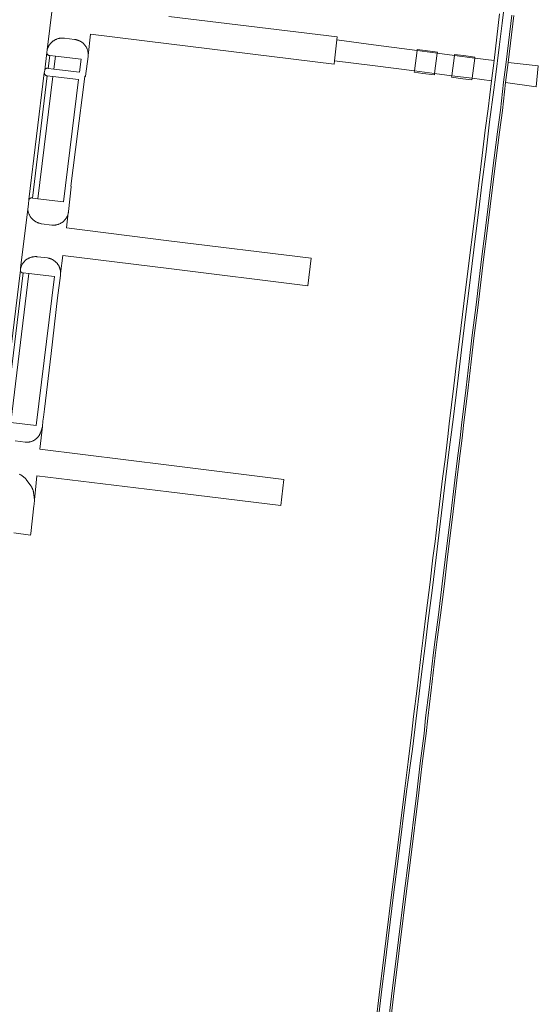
# Model space of a CAD drawing. Header units: metres. Extents: x 151213 to 156373, y 469495 to 475754.
# Tile 210 of 230: x 154971 to 155072, y 473516 to 473709. Entities that reach past the tile are written whole.
import ezdxf

# ---------------------------------------------------------------- set-up
doc = ezdxf.new("R2010")
doc.units = ezdxf.units.M
for name, color, linetype, lineweight in [('B-WE-VH-GESLOTENVERHARDING_BETON-GV', 252, 'Continuous', 18), ('B-WE-VH-HALFVERHARDING_GRASBETONSTEEN-GV', 252, 'Continuous', 18), ('B-WE-VH-OPENVERHARDING_BETONELEMENT-GV', 252, 'Continuous', 18), ('B-WE-VH-OPENVERHARDING_BETONSTRAATSTEEN-GV', 252, 'Continuous', 18)]:
    doc.layers.add(name, color=color, linetype=linetype, lineweight=lineweight)

msp = doc.modelspace()

# ---------------------------------------------------------------- linework, layer by layer
at = {"layer": 'B-WE-VH-GESLOTENVERHARDING_BETON-GV', "flags": 128}
for points in [[(155066.06, 473714.02), (155065.385, 473708.616), (155064.831, 473703.92), (155064.089, 473698.028), (155063.746, 473695.581), (155062.948, 473689.268), (155062.284, 473683.387), (155061.387, 473677.019), (155060.811, 473672.036), (155060.179, 473666.886), (155059.537, 473661.526), (155058.884, 473656.155), (155058.23, 473651.093), (155057.411, 473644.637), (155056.624, 473637.992), (155055.816, 473631.004), (155054.875, 473624.038), (155054.122, 473617.559), (155053.335, 473611.058), (155052.438, 473603.926), (155051.652, 473597.492), (155050.91, 473591.589), (155050.356, 473587.137), (155049.592, 473581.09), (155048.662, 473573.526), (155047.842, 473566.36), (155046.657, 473558.091), (155045.023, 473544.91), (155044.183, 473538.353), (155043.053, 473529.293), (155042.412, 473523.964), (155041.833, 473519.346), (155040.976, 473512.109)], [(155042.961, 473511.859), (155043.819, 473519.104), (155044.397, 473523.72), (155045.038, 473529.05), (155046.168, 473538.102), (155047.008, 473544.66), (155048.643, 473557.85), (155049.329, 473563.613), (155050.088, 473569.476), (155050.395, 473572.502), (155051.082, 473577.986), (155051.895, 473584.806), (155052.265, 473587.896), (155052.907, 473592.72), (155053.666, 473598.808), (155054.198, 473603.56), (155054.641, 473606.758), (155055.264, 473611.907), (155056.114, 473619.107), (155056.583, 473622.865), (155057.143, 473627.355), (155057.396, 473629.839), (155058.327, 473637.256), (155058.923, 473642.342), (155059.474, 473646.976), (155060.296, 473653.426), (155061.362, 473662.36), (155062.094, 473667.97), (155062.672, 473672.731), (155063.512, 473679.678), (155064.47, 473687.338), (155065.048, 473691.566), (155065.689, 473697.068), (155066.186, 473700.997), (155067.288, 473710.167)]]:
    msp.add_lwpolyline(points, dxfattribs=at)
at = {"layer": 'B-WE-VH-HALFVERHARDING_GRASBETONSTEEN-GV', "flags": 128}
for points in [[(155040.976, 473512.109), (155041.833, 473519.346), (155042.412, 473523.964), (155043.053, 473529.293), (155044.183, 473538.353), (155045.023, 473544.91), (155046.657, 473558.091), (155047.842, 473566.36), (155048.662, 473573.526), (155049.592, 473581.09), (155050.356, 473587.137), (155050.91, 473591.589), (155051.652, 473597.492), (155052.438, 473603.926), (155053.335, 473611.058), (155054.122, 473617.559), (155054.875, 473624.038), (155055.816, 473631.004), (155056.624, 473637.992), (155057.411, 473644.637), (155058.23, 473651.093), (155058.884, 473656.155), (155059.537, 473661.526), (155060.179, 473666.886), (155060.811, 473672.036), (155061.387, 473677.019), (155062.284, 473683.387), (155062.948, 473689.268), (155063.746, 473695.581), (155064.089, 473698.028), (155064.831, 473703.92), (155065.385, 473708.616), (155066.06, 473714.02)], [(155064.908, 473710.475), (155063.804, 473701.291), (155063.307, 473697.357), (155062.667, 473691.868), (155062.09, 473687.65), (155061.13, 473679.971), (155060.29, 473673.02), (155059.713, 473668.27), (155058.981, 473662.658), (155057.914, 473653.72), (155057.092, 473647.269), (155056.54, 473642.623), (155055.944, 473637.545), (155055.012, 473630.11), (155054.759, 473627.625), (155054.202, 473623.162), (155053.731, 473619.396), (155052.881, 473612.192), (155052.261, 473607.067), (155051.817, 473603.858), (155051.282, 473599.09), (155050.526, 473593.026), (155049.884, 473588.197), (155049.512, 473585.091), (155048.7, 473578.277), (155048.01, 473572.772), (155047.704, 473569.751), (155046.948, 473563.909), (155046.26, 473558.139), (155044.627, 473544.96), (155043.786, 473538.403), (155042.656, 473529.342), (155042.015, 473524.013), (155041.436, 473519.394), (155040.579, 473512.159)], [(155067.288, 473710.167), (155066.186, 473700.997), (155065.689, 473697.068), (155065.048, 473691.566), (155064.47, 473687.338), (155063.512, 473679.678), (155062.672, 473672.731), (155062.094, 473667.97), (155061.362, 473662.36), (155060.296, 473653.426), (155059.474, 473646.976), (155058.923, 473642.342), (155058.327, 473637.256), (155057.396, 473629.839), (155057.143, 473627.355), (155056.583, 473622.865), (155056.114, 473619.107), (155055.264, 473611.907), (155054.641, 473606.758), (155054.198, 473603.56), (155053.666, 473598.808), (155052.907, 473592.72), (155052.265, 473587.896), (155051.895, 473584.806), (155051.082, 473577.986), (155050.395, 473572.502), (155050.088, 473569.476), (155049.329, 473563.613), (155048.643, 473557.85), (155047.008, 473544.66), (155046.168, 473538.102), (155045.038, 473529.05), (155044.397, 473523.72), (155043.819, 473519.104), (155042.961, 473511.859)], [(155043.357, 473511.809), (155044.216, 473519.056), (155044.794, 473523.672), (155045.435, 473529.001), (155046.564, 473538.052), (155047.405, 473544.61), (155049.04, 473557.801), (155049.726, 473563.564), (155050.486, 473569.43), (155050.793, 473572.457), (155051.479, 473577.937), (155052.292, 473584.759), (155052.662, 473587.845), (155053.303, 473592.668), (155054.063, 473598.761), (155054.595, 473603.51), (155055.038, 473606.706), (155055.662, 473611.86), (155056.511, 473619.059), (155056.98, 473622.815), (155057.541, 473627.31), (155057.794, 473629.794), (155058.724, 473637.207), (155059.32, 473642.295), (155059.871, 473646.927), (155060.693, 473653.377), (155061.759, 473662.311), (155062.491, 473667.92), (155063.069, 473672.683), (155063.909, 473679.629), (155064.866, 473687.287), (155065.445, 473691.516), (155066.086, 473697.019), (155066.583, 473700.948), (155067.685, 473710.115)]]:
    msp.add_lwpolyline(points, dxfattribs=at)
at = {"layer": 'B-WE-VH-OPENVERHARDING_BETONELEMENT-GV', "flags": 128}
for points in [[(155048.72, 473703.268), (155039.219, 473704.513), (155032.981, 473705.331), (155032.523, 473701.24), (155040.483, 473700.236), (155048.197, 473699.263), (155048.162, 473698.996), (155049.841, 473698.777), (155052.121, 473698.479), (155052.158, 473698.763), (155052.679, 473702.749), (155052.704, 473702.937), (155050.309, 473703.25), (155048.744, 473703.455)], [(155059.505, 473697.837), (155060.021, 473701.787), (155056.041, 473702.309), (155052.679, 473702.749), (155048.72, 473703.268), (155048.197, 473699.263), (155052.158, 473698.763), (155055.522, 473698.339)], [(155063.307, 473697.357), (155063.804, 473701.291), (155060.021, 473701.787), (155060.046, 473701.977), (155057.788, 473702.272), (155056.066, 473702.498), (155056.041, 473702.309), (155055.522, 473698.339), (155055.483, 473698.04), (155057.711, 473697.748), (155059.464, 473697.519), (155059.505, 473697.837)], [(155072.491, 473700.24), (155066.583, 473700.948), (155066.086, 473697.019), (155072.093, 473696.157)]]:
    msp.add_lwpolyline(points, close=True, dxfattribs=at)
at = {"layer": 'B-WE-VH-OPENVERHARDING_BETONSTRAATSTEEN-GV', "flags": 128}
for points in [[(154967.252, 473630.19), (154970.916, 473660.219), (154970.962, 473660.593), (154970.964, 473660.609), (154972.38, 473672.21), (154972.498, 473673.181), (154972.603, 473674.048), (154975.615, 473698.876), (154975.696, 473699.388), (154976.12, 473702.856), (154976.194, 473703.425), (154977.825, 473716.705), (154977.839, 473716.821), (154977.859, 473716.984), (154979.797, 473732.769), (154979.856, 473733.214), (154984.813, 473773.36), (154984.911, 473774.267), (154988.085, 473800.046), (154974.893, 473804.386), (154968.72, 473806.403)], [(154977.825, 473716.705), (154976.194, 473703.425), (154976.222, 473703.527), (154976.254, 473703.628), (154976.29, 473703.727), (154976.328, 473703.826), (154976.371, 473703.923), (154976.416, 473704.018), (154976.465, 473704.112), (154976.517, 473704.204), (154976.572, 473704.294), (154976.63, 473704.382), (154976.692, 473704.469), (154976.756, 473704.553), (154976.823, 473704.634), (154976.893, 473704.714), (154976.965, 473704.791), (154977.04, 473704.865), (154977.118, 473704.937), (154977.198, 473705.006), (154977.281, 473705.072), (154977.365, 473705.135), (154977.452, 473705.196), (154977.541, 473705.253), (154977.632, 473705.307), (154977.725, 473705.358), (154977.819, 473705.406), (154977.915, 473705.45), (154978.012, 473705.492), (154978.111, 473705.529), (154978.211, 473705.564), (154978.312, 473705.594), (154978.414, 473705.622), (154978.517, 473705.646), (154978.621, 473705.666), (154978.726, 473705.682), (154978.831, 473705.695), (154978.936, 473705.705), (154979.042, 473705.71), (154979.147, 473705.712), (154979.253, 473705.711), (154979.359, 473705.705), (154979.464, 473705.697), (154979.569, 473705.684), (154981.56, 473705.425), (154981.662, 473705.412), (154981.763, 473705.396), (154981.864, 473705.376), (154981.963, 473705.353), (154982.062, 473705.326), (154982.16, 473705.296), (154982.257, 473705.263), (154982.353, 473705.226), (154982.447, 473705.186), (154982.54, 473705.143), (154982.632, 473705.097), (154982.722, 473705.047), (154982.81, 473704.995), (154982.896, 473704.939), (154982.98, 473704.881), (154983.062, 473704.819), (154983.142, 473704.755), (154983.22, 473704.688), (154983.295, 473704.618), (154983.368, 473704.546), (154983.438, 473704.472), (154983.506, 473704.395), (154983.571, 473704.316), (154983.633, 473704.234), (154983.692, 473704.151), (154983.749, 473704.065), (154983.802, 473703.978), (154983.853, 473703.888), (154983.9, 473703.797), (154983.944, 473703.705), (154983.985, 473703.611), (154984.023, 473703.516), (154984.057, 473703.419), (154984.088, 473703.321), (154984.116, 473703.223), (154984.14, 473703.123), (154984.161, 473703.023), (154984.178, 473702.921), (154984.192, 473702.82), (154984.202, 473702.718), (154984.209, 473702.616), (154984.212, 473702.513), (154984.212, 473702.411), (154984.208, 473702.308), (154984.639, 473706.481), (155000, 473704.579), (155032.447, 473700.562), (155032.523, 473701.24), (155032.981, 473705.331), (155033.048, 473705.929), (155000, 473709.966)], [(154969.866, 473626.794), (154971.837, 473626.539), (154971.937, 473626.529), (154972.037, 473626.523), (154972.137, 473626.52), (154972.238, 473626.521), (154972.338, 473626.525), (154972.438, 473626.532), (154972.538, 473626.543), (154972.637, 473626.558), (154972.736, 473626.576), (154972.834, 473626.597), (154972.931, 473626.622), (154973.028, 473626.65), (154973.123, 473626.682), (154973.217, 473626.717), (154973.31, 473626.755), (154973.401, 473626.796), (154973.491, 473626.84), (154973.58, 473626.888), (154973.667, 473626.939), (154973.751, 473626.992), (154973.834, 473627.049), (154973.915, 473627.108), (154973.994, 473627.17), (154974.071, 473627.235), (154974.145, 473627.302), (154974.217, 473627.372), (154974.287, 473627.445), (154974.354, 473627.519), (154974.418, 473627.596), (154974.48, 473627.676), (154974.538, 473627.757), (154974.594, 473627.84), (154974.647, 473627.926), (154974.697, 473628.013), (154974.744, 473628.101), (154974.788, 473628.192), (154974.829, 473628.284), (154974.866, 473628.377), (154974.9, 473628.471), (154974.931, 473628.567), (154975.229, 473629.612), (154975.343, 473630.625), (154975.459, 473631.451), (154975.673, 473632.973), (154976.941, 473643.899), (154978.208, 473654.826), (154978.774, 473659.198), (154978.789, 473659.3), (154978.8, 473659.402), (154978.807, 473659.505), (154978.811, 473659.608), (154978.811, 473659.711), (154978.808, 473659.814), (154978.802, 473659.917), (154978.791, 473660.02), (154978.777, 473660.122), (154978.76, 473660.223), (154978.739, 473660.324), (154978.715, 473660.424), (154978.687, 473660.524), (154978.656, 473660.622), (154978.622, 473660.719), (154978.584, 473660.815), (154978.543, 473660.909), (154978.498, 473661.002), (154978.451, 473661.094), (154978.4, 473661.184), (154978.346, 473661.272), (154978.29, 473661.358), (154978.23, 473661.442), (154978.168, 473661.524), (154978.102, 473661.603), (154978.034, 473661.681), (154977.964, 473661.756), (154977.89, 473661.828), (154977.815, 473661.898), (154977.737, 473661.965), (154977.656, 473662.03), (154977.574, 473662.092), (154977.489, 473662.151), (154977.403, 473662.207), (154977.314, 473662.26), (154977.224, 473662.309), (154977.132, 473662.356), (154977.039, 473662.4), (154976.944, 473662.44), (154976.848, 473662.477), (154976.75, 473662.51), (154976.652, 473662.541), (154976.552, 473662.567), (154976.452, 473662.591), (154976.351, 473662.611), (154976.249, 473662.627), (154974.257, 473662.861), (154974.154, 473662.872), (154974.05, 473662.88), (154973.946, 473662.884), (154973.842, 473662.885), (154973.739, 473662.882), (154973.635, 473662.876), (154973.531, 473662.865), (154973.428, 473662.852), (154973.326, 473662.835), (154973.224, 473662.814), (154973.123, 473662.789), (154973.023, 473662.762), (154972.924, 473662.73), (154972.826, 473662.696), (154972.729, 473662.658), (154972.634, 473662.616), (154972.54, 473662.572), (154972.448, 473662.524), (154972.358, 473662.473), (154972.269, 473662.419), (154972.182, 473662.362), (154972.097, 473662.301), (154972.015, 473662.238), (154971.934, 473662.173), (154971.856, 473662.104), (154971.781, 473662.033), (154971.708, 473661.959), (154971.637, 473661.883), (154971.569, 473661.804), (154971.504, 473661.723), (154971.442, 473661.64), (154971.383, 473661.554), (154971.326, 473661.467), (154971.273, 473661.378), (154971.223, 473661.287), (154971.176, 473661.194), (154971.132, 473661.1), (154971.092, 473661.004), (154971.055, 473660.907), (154971.021, 473660.809), (154970.991, 473660.709), (154970.964, 473660.609), (154970.962, 473660.593), (154970.916, 473660.219), (154970.917, 473660.2), (154970.918, 473660.182), (154970.92, 473660.163), (154970.922, 473660.145), (154970.925, 473660.127), (154970.929, 473660.109), (154970.933, 473660.091), (154970.938, 473660.073), (154970.944, 473660.055), (154970.95, 473660.038), (154970.957, 473660.02), (154970.964, 473660.003), (154970.972, 473659.987), (154970.981, 473659.97), (154970.99, 473659.954), (154971, 473659.938), (154971.01, 473659.923), (154971.021, 473659.908), (154971.032, 473659.893), (154971.044, 473659.879), (154971.056, 473659.865), (154971.069, 473659.851), (154971.082, 473659.838), (154971.095, 473659.826), (154971.11, 473659.814), (154971.124, 473659.802), (154971.139, 473659.791), (154971.154, 473659.78), (154971.17, 473659.77), (154971.186, 473659.761), (154971.202, 473659.752), (154971.218, 473659.744), (154971.235, 473659.736), (154971.252, 473659.729), (154971.27, 473659.722), (154971.287, 473659.716), (154971.305, 473659.711), (154971.323, 473659.706), (154971.341, 473659.702), (154971.477, 473659.686), (154972.566, 473659.56), (154977.594, 473658.976), (154974.018, 473629.785), (154969.02, 473630.394)], [(154967.925, 473630.53), (154971.477, 473659.686), (154971.341, 473659.702), (154971.323, 473659.706), (154971.305, 473659.711), (154971.287, 473659.716), (154971.27, 473659.722), (154971.252, 473659.729), (154971.235, 473659.736), (154971.218, 473659.744), (154971.202, 473659.752), (154971.186, 473659.761), (154971.17, 473659.77), (154971.154, 473659.78), (154971.139, 473659.791), (154971.124, 473659.802), (154971.11, 473659.814), (154971.095, 473659.826), (154971.082, 473659.838), (154971.069, 473659.851), (154971.056, 473659.865), (154971.044, 473659.879), (154971.032, 473659.893), (154971.021, 473659.908), (154971.01, 473659.923), (154971, 473659.938), (154970.99, 473659.954), (154970.981, 473659.97), (154970.972, 473659.987), (154970.964, 473660.003), (154970.957, 473660.02), (154970.95, 473660.038), (154970.944, 473660.055), (154970.938, 473660.073), (154970.933, 473660.091), (154970.929, 473660.109), (154970.925, 473660.127), (154970.922, 473660.145), (154970.92, 473660.163), (154970.918, 473660.182), (154970.917, 473660.2), (154970.916, 473660.219), (154967.252, 473630.19)], [(154970.701, 473620.252), (154970.8, 473620.213), (154970.898, 473620.17), (154970.994, 473620.123), (154971.088, 473620.073), (154971.181, 473620.02), (154971.271, 473619.964), (154971.36, 473619.904), (154971.447, 473619.841), (154971.531, 473619.776), (154971.613, 473619.707), (154971.692, 473619.636), (154971.769, 473619.562), (154971.843, 473619.485), (154971.915, 473619.406), (154971.983, 473619.324), (154972.049, 473619.24), (154972.978, 473617.967), (154973.037, 473617.883), (154973.093, 473617.797), (154973.146, 473617.709), (154973.195, 473617.62), (154973.242, 473617.528), (154973.286, 473617.436), (154973.327, 473617.341), (154973.364, 473617.246), (154973.398, 473617.149), (154973.429, 473617.051), (154973.457, 473616.953), (154973.481, 473616.853), (154973.501, 473616.753), (154973.519, 473616.651), (154973.71, 473615.262), (154973.915, 473617.212), (154974.168, 473619.959), (155000, 473616.805), (155021.978, 473614.122), (155022.606, 473619.234), (155000, 473622.04), (154974.731, 473625.182), (154975.229, 473629.612), (154974.931, 473628.567), (154974.9, 473628.471), (154974.866, 473628.377), (154974.829, 473628.284), (154974.788, 473628.192), (154974.744, 473628.101), (154974.697, 473628.013), (154974.647, 473627.926), (154974.594, 473627.84), (154974.538, 473627.757), (154974.48, 473627.676), (154974.418, 473627.596), (154974.354, 473627.519), (154974.287, 473627.445), (154974.217, 473627.372), (154974.145, 473627.302), (154974.071, 473627.235), (154973.994, 473627.17), (154973.915, 473627.108), (154973.834, 473627.049), (154973.751, 473626.992), (154973.667, 473626.939), (154973.58, 473626.888), (154973.491, 473626.84), (154973.401, 473626.796), (154973.31, 473626.755), (154973.217, 473626.717), (154973.123, 473626.682), (154973.028, 473626.65), (154972.931, 473626.622), (154972.834, 473626.597), (154972.736, 473626.576), (154972.637, 473626.558), (154972.538, 473626.543), (154972.438, 473626.532), (154972.338, 473626.525), (154972.238, 473626.521), (154972.137, 473626.52), (154972.037, 473626.523), (154971.937, 473626.529), (154971.837, 473626.539), (154969.866, 473626.794)], [(154969.612, 473608.764), (154972.902, 473608.331), (154972.942, 473608.664), (154973.58, 473614.03), (154973.612, 473614.333), (154973.71, 473615.262), (154973.519, 473616.651), (154973.501, 473616.753), (154973.481, 473616.853), (154973.457, 473616.953), (154973.429, 473617.051), (154973.398, 473617.149), (154973.364, 473617.246), (154973.327, 473617.341), (154973.286, 473617.436), (154973.242, 473617.528), (154973.195, 473617.62), (154973.146, 473617.709), (154973.093, 473617.797), (154973.037, 473617.883), (154972.978, 473617.967), (154972.049, 473619.24), (154971.983, 473619.324), (154971.915, 473619.406), (154971.843, 473619.485), (154971.769, 473619.562), (154971.692, 473619.636), (154971.613, 473619.707), (154971.531, 473619.776), (154971.447, 473619.841), (154971.36, 473619.904), (154971.271, 473619.964), (154971.181, 473620.02), (154971.088, 473620.073), (154970.994, 473620.123), (154970.898, 473620.17), (154970.8, 473620.213), (154970.701, 473620.252)]]:
    msp.add_lwpolyline(points, dxfattribs=at)
for points in [[(154982.183, 473687.444), (154983.305, 473696.097), (154983.58, 473698.214), (154983.702, 473698.199), (154983.706, 473698.228), (154984.19, 473702.104), (154984.201, 473702.206), (154984.208, 473702.308), (154984.212, 473702.411), (154984.212, 473702.513), (154984.209, 473702.616), (154984.202, 473702.718), (154984.192, 473702.82), (154984.178, 473702.921), (154984.161, 473703.023), (154984.14, 473703.123), (154984.116, 473703.223), (154984.088, 473703.321), (154984.057, 473703.419), (154984.023, 473703.516), (154983.985, 473703.611), (154983.944, 473703.705), (154983.9, 473703.797), (154983.853, 473703.888), (154983.802, 473703.978), (154983.749, 473704.065), (154983.692, 473704.151), (154983.633, 473704.234), (154983.571, 473704.316), (154983.506, 473704.395), (154983.438, 473704.472), (154983.368, 473704.546), (154983.295, 473704.618), (154983.22, 473704.688), (154983.142, 473704.755), (154983.062, 473704.819), (154982.98, 473704.881), (154982.896, 473704.939), (154982.81, 473704.995), (154982.722, 473705.047), (154982.632, 473705.097), (154982.54, 473705.143), (154982.447, 473705.186), (154982.353, 473705.226), (154982.257, 473705.263), (154982.16, 473705.296), (154982.062, 473705.326), (154981.963, 473705.353), (154981.864, 473705.376), (154981.763, 473705.396), (154981.662, 473705.412), (154981.56, 473705.425), (154979.569, 473705.684), (154979.464, 473705.697), (154979.359, 473705.705), (154979.253, 473705.711), (154979.147, 473705.712), (154979.042, 473705.71), (154978.936, 473705.705), (154978.831, 473705.695), (154978.726, 473705.682), (154978.621, 473705.666), (154978.517, 473705.646), (154978.414, 473705.622), (154978.312, 473705.594), (154978.211, 473705.564), (154978.111, 473705.529), (154978.012, 473705.492), (154977.915, 473705.45), (154977.819, 473705.406), (154977.725, 473705.358), (154977.632, 473705.307), (154977.541, 473705.253), (154977.452, 473705.196), (154977.365, 473705.135), (154977.281, 473705.072), (154977.198, 473705.006), (154977.118, 473704.937), (154977.04, 473704.865), (154976.965, 473704.791), (154976.893, 473704.714), (154976.823, 473704.634), (154976.756, 473704.553), (154976.692, 473704.469), (154976.63, 473704.382), (154976.572, 473704.294), (154976.517, 473704.204), (154976.465, 473704.112), (154976.416, 473704.018), (154976.371, 473703.923), (154976.328, 473703.826), (154976.29, 473703.727), (154976.254, 473703.628), (154976.222, 473703.527), (154976.194, 473703.425), (154976.12, 473702.856), (154976.12, 473702.838), (154976.12, 473702.819), (154976.12, 473702.801), (154976.121, 473702.783), (154976.123, 473702.765), (154976.125, 473702.747), (154976.128, 473702.729), (154976.132, 473702.711), (154976.136, 473702.694), (154976.14, 473702.676), (154976.146, 473702.659), (154976.152, 473702.642), (154976.158, 473702.625), (154976.165, 473702.608), (154976.173, 473702.591), (154976.181, 473702.575), (154976.19, 473702.559), (154976.199, 473702.544), (154976.209, 473702.529), (154976.22, 473702.514), (154976.23, 473702.499), (154976.242, 473702.485), (154976.254, 473702.471), (154976.266, 473702.458), (154976.279, 473702.445), (154976.292, 473702.432), (154976.305, 473702.42), (154976.319, 473702.409), (154976.334, 473702.398), (154976.349, 473702.387), (154976.364, 473702.377), (154976.379, 473702.367), (154976.395, 473702.358), (154976.411, 473702.35), (154976.427, 473702.342), (154976.444, 473702.335), (154976.461, 473702.328), (154976.478, 473702.322), (154976.495, 473702.316), (154976.513, 473702.311), (154976.53, 473702.307), (154976.548, 473702.303), (154976.695, 473702.287), (154977.786, 473702.165), (154982.811, 473701.561), (154982.496, 473699.043), (154977.487, 473699.641), (154976.376, 473699.776), (154976.247, 473699.792), (154976.229, 473699.794), (154976.211, 473699.794), (154976.194, 473699.795), (154976.176, 473699.794), (154976.158, 473699.793), (154976.14, 473699.792), (154976.123, 473699.789), (154976.105, 473699.787), (154976.088, 473699.783), (154976.07, 473699.779), (154976.053, 473699.774), (154976.036, 473699.769), (154976.019, 473699.763), (154976.003, 473699.757), (154975.986, 473699.75), (154975.97, 473699.742), (154975.954, 473699.734), (154975.939, 473699.725), (154975.923, 473699.716), (154975.909, 473699.706), (154975.894, 473699.696), (154975.88, 473699.685), (154975.866, 473699.674), (154975.853, 473699.662), (154975.84, 473699.65), (154975.827, 473699.637), (154975.815, 473699.624), (154975.803, 473699.611), (154975.792, 473699.597), (154975.782, 473699.583), (154975.772, 473699.568), (154975.762, 473699.553), (154975.753, 473699.538), (154975.744, 473699.522), (154975.736, 473699.506), (154975.729, 473699.49), (154975.722, 473699.474), (154975.716, 473699.457), (154975.71, 473699.44), (154975.705, 473699.423), (154975.7, 473699.406), (154975.696, 473699.388), (154975.615, 473698.876), (154975.617, 473698.854), (154975.619, 473698.833), (154975.623, 473698.812), (154975.626, 473698.791), (154975.631, 473698.77), (154975.636, 473698.749), (154975.642, 473698.728), (154975.649, 473698.708), (154975.657, 473698.688), (154975.665, 473698.668), (154975.673, 473698.648), (154975.683, 473698.629), (154975.693, 473698.61), (154975.704, 473698.591), (154975.715, 473698.573), (154975.727, 473698.555), (154975.74, 473698.538), (154975.753, 473698.521), (154975.767, 473698.505), (154975.782, 473698.489), (154975.796, 473698.473), (154975.812, 473698.458), (154975.828, 473698.444), (154975.844, 473698.43), (154975.861, 473698.417), (154975.879, 473698.404), (154975.896, 473698.392), (154975.915, 473698.381), (154975.933, 473698.37), (154975.952, 473698.36), (154975.971, 473698.35), (154975.991, 473698.342), (154976.011, 473698.333), (154976.031, 473698.326), (154976.052, 473698.319), (154976.072, 473698.313), (154976.093, 473698.308), (154976.175, 473698.3), (154977.272, 473698.197), (154982.3, 473697.574), (154979.391, 473673.598), (154974.356, 473674.222), (154973.282, 473674.361), (154973.147, 473674.379), (154973.129, 473674.381), (154973.112, 473674.383), (154973.094, 473674.383), (154973.077, 473674.384), (154973.06, 473674.383), (154973.041, 473674.382), (154973.024, 473674.381), (154973.006, 473674.378), (154972.989, 473674.376), (154972.971, 473674.372), (154972.954, 473674.368), (154972.937, 473674.363), (154972.92, 473674.358), (154972.904, 473674.352), (154972.887, 473674.346), (154972.871, 473674.339), (154972.855, 473674.331), (154972.839, 473674.323), (154972.824, 473674.315), (154972.809, 473674.305), (154972.794, 473674.296), (154972.779, 473674.286), (154972.765, 473674.275), (154972.752, 473674.264), (154972.738, 473674.252), (154972.73, 473674.244), (154972.726, 473674.24), (154972.713, 473674.227), (154972.71, 473674.223), (154972.701, 473674.214), (154972.69, 473674.201), (154972.679, 473674.187), (154972.668, 473674.173), (154972.658, 473674.158), (154972.649, 473674.143), (154972.64, 473674.128), (154972.631, 473674.113), (154972.623, 473674.097), (154972.616, 473674.081), (154972.609, 473674.065), (154972.603, 473674.048), (154972.498, 473673.181), (154972.38, 473672.21), (154972.39, 473672.1), (154972.404, 473671.991), (154972.422, 473671.883), (154972.444, 473671.775), (154972.469, 473671.669), (154972.498, 473671.563), (154972.53, 473671.458), (154972.567, 473671.354), (154972.607, 473671.252), (154972.65, 473671.151), (154972.697, 473671.052), (154972.747, 473670.955), (154972.801, 473670.859), (154972.858, 473670.765), (154972.918, 473670.673), (154972.981, 473670.584), (154973.048, 473670.496), (154973.117, 473670.411), (154973.189, 473670.329), (154973.265, 473670.249), (154973.343, 473670.171), (154973.423, 473670.097), (154973.506, 473670.025), (154973.592, 473669.956), (154973.68, 473669.891), (154973.77, 473669.828), (154973.862, 473669.769), (154973.956, 473669.712), (154974.052, 473669.66), (154974.15, 473669.61), (154974.25, 473669.564), (154974.351, 473669.521), (154974.454, 473669.482), (154974.558, 473669.447), (154974.663, 473669.415), (154974.769, 473669.387), (154974.876, 473669.363), (154974.984, 473669.342), (154975.092, 473669.325), (154977.08, 473669.072), (154977.182, 473669.062), (154977.285, 473669.056), (154977.387, 473669.054), (154977.49, 473669.055), (154977.592, 473669.06), (154977.695, 473669.068), (154977.797, 473669.08), (154977.898, 473669.095), (154977.999, 473669.114), (154978.099, 473669.136), (154978.199, 473669.162), (154978.297, 473669.191), (154978.394, 473669.224), (154978.49, 473669.26), (154978.585, 473669.299), (154978.679, 473669.341), (154978.77, 473669.387), (154978.861, 473669.436), (154978.949, 473669.488), (154979.036, 473669.543), (154979.12, 473669.601), (154979.203, 473669.662), (154979.283, 473669.726), (154979.362, 473669.792), (154979.437, 473669.861), (154979.511, 473669.933), (154979.582, 473670.007), (154979.65, 473670.084), (154979.715, 473670.163), (154979.778, 473670.244), (154979.838, 473670.328), (154979.895, 473670.413), (154979.949, 473670.5), (154980, 473670.589), (154980.047, 473670.68), (154980.092, 473670.773), (154980.133, 473670.867), (154980.171, 473670.962), (154980.206, 473671.059), (154980.238, 473671.156), (154980.265, 473671.255), (154980.29, 473671.355), (154980.311, 473671.455), (154980.329, 473671.556), (154980.343, 473671.658), (154980.353, 473671.76), (154980.88, 473676.573), (154980.892, 473676.662), (154980.786, 473676.675)], [(154975.696, 473699.388), (154975.7, 473699.406), (154975.705, 473699.423), (154975.71, 473699.44), (154975.716, 473699.457), (154975.722, 473699.474), (154975.729, 473699.49), (154975.736, 473699.506), (154975.744, 473699.522), (154975.753, 473699.538), (154975.762, 473699.553), (154975.772, 473699.568), (154975.782, 473699.583), (154975.792, 473699.597), (154975.803, 473699.611), (154975.815, 473699.624), (154975.827, 473699.637), (154975.84, 473699.65), (154975.853, 473699.662), (154975.866, 473699.674), (154975.88, 473699.685), (154975.894, 473699.696), (154975.909, 473699.706), (154975.923, 473699.716), (154975.939, 473699.725), (154975.954, 473699.734), (154975.97, 473699.742), (154975.986, 473699.75), (154976.003, 473699.757), (154976.019, 473699.763), (154976.036, 473699.769), (154976.053, 473699.774), (154976.07, 473699.779), (154976.088, 473699.783), (154976.105, 473699.787), (154976.123, 473699.789), (154976.14, 473699.792), (154976.158, 473699.793), (154976.176, 473699.794), (154976.194, 473699.795), (154976.211, 473699.794), (154976.229, 473699.794), (154976.247, 473699.792), (154976.376, 473699.776), (154976.695, 473702.287), (154976.548, 473702.303), (154976.53, 473702.307), (154976.513, 473702.311), (154976.495, 473702.316), (154976.478, 473702.322), (154976.461, 473702.328), (154976.444, 473702.335), (154976.427, 473702.342), (154976.411, 473702.35), (154976.395, 473702.358), (154976.379, 473702.367), (154976.364, 473702.377), (154976.349, 473702.387), (154976.334, 473702.398), (154976.319, 473702.409), (154976.305, 473702.42), (154976.292, 473702.432), (154976.279, 473702.445), (154976.266, 473702.458), (154976.254, 473702.471), (154976.242, 473702.485), (154976.23, 473702.499), (154976.22, 473702.514), (154976.209, 473702.529), (154976.199, 473702.544), (154976.19, 473702.559), (154976.181, 473702.575), (154976.173, 473702.591), (154976.165, 473702.608), (154976.158, 473702.625), (154976.152, 473702.642), (154976.146, 473702.659), (154976.14, 473702.676), (154976.136, 473702.694), (154976.132, 473702.711), (154976.128, 473702.729), (154976.125, 473702.747), (154976.123, 473702.765), (154976.121, 473702.783), (154976.12, 473702.801), (154976.12, 473702.819), (154976.12, 473702.838), (154976.12, 473702.856)], [(154976.376, 473699.776), (154977.487, 473699.641), (154977.786, 473702.165), (154976.695, 473702.287)], [(154982.496, 473699.043), (154982.811, 473701.561), (154977.786, 473702.165), (154977.487, 473699.641)], [(154975.631, 473698.77), (154975.626, 473698.791), (154975.623, 473698.812), (154975.619, 473698.833), (154975.617, 473698.854), (154975.615, 473698.876), (154972.603, 473674.048), (154972.609, 473674.065), (154972.616, 473674.081), (154972.623, 473674.097), (154972.631, 473674.113), (154972.64, 473674.128), (154972.649, 473674.143), (154972.658, 473674.158), (154972.668, 473674.173), (154972.679, 473674.187), (154972.69, 473674.201), (154972.701, 473674.214), (154972.71, 473674.223), (154972.713, 473674.227), (154972.726, 473674.24), (154972.73, 473674.244), (154972.738, 473674.252), (154972.752, 473674.264), (154972.765, 473674.275), (154972.779, 473674.286), (154972.794, 473674.296), (154972.809, 473674.305), (154972.824, 473674.315), (154972.839, 473674.323), (154972.855, 473674.331), (154972.871, 473674.339), (154972.887, 473674.346), (154972.904, 473674.352), (154972.92, 473674.358), (154972.937, 473674.363), (154972.954, 473674.368), (154972.971, 473674.372), (154972.989, 473674.376), (154973.006, 473674.378), (154973.024, 473674.381), (154973.041, 473674.382), (154973.06, 473674.383), (154973.077, 473674.384), (154973.094, 473674.383), (154973.112, 473674.383), (154973.129, 473674.381), (154973.147, 473674.379), (154973.282, 473674.361), (154976.175, 473698.3), (154976.093, 473698.308), (154976.072, 473698.313), (154976.052, 473698.319), (154976.031, 473698.326), (154976.011, 473698.333), (154975.991, 473698.342), (154975.971, 473698.35), (154975.952, 473698.36), (154975.933, 473698.37), (154975.915, 473698.381), (154975.896, 473698.392), (154975.879, 473698.404), (154975.861, 473698.417), (154975.844, 473698.43), (154975.828, 473698.444), (154975.812, 473698.458), (154975.796, 473698.473), (154975.782, 473698.489), (154975.767, 473698.505), (154975.753, 473698.521), (154975.74, 473698.538), (154975.727, 473698.555), (154975.715, 473698.573), (154975.704, 473698.591), (154975.693, 473698.61), (154975.683, 473698.629), (154975.673, 473698.648), (154975.665, 473698.668), (154975.657, 473698.688), (154975.649, 473698.708), (154975.642, 473698.728), (154975.636, 473698.749)], [(154977.272, 473698.197), (154976.175, 473698.3), (154973.282, 473674.361), (154974.356, 473674.222)], [(154979.391, 473673.598), (154982.3, 473697.574), (154977.272, 473698.197), (154974.356, 473674.222)], [(155027.94, 473662.566), (155000, 473665.986), (154979.941, 473668.497), (154980.311, 473671.455), (154980.29, 473671.355), (154980.265, 473671.255), (154980.238, 473671.156), (154980.206, 473671.059), (154980.171, 473670.962), (154980.133, 473670.867), (154980.092, 473670.773), (154980.047, 473670.68), (154980, 473670.589), (154979.949, 473670.5), (154979.895, 473670.413), (154979.838, 473670.328), (154979.778, 473670.244), (154979.715, 473670.163), (154979.65, 473670.084), (154979.582, 473670.007), (154979.511, 473669.933), (154979.437, 473669.861), (154979.362, 473669.792), (154979.283, 473669.726), (154979.203, 473669.662), (154979.12, 473669.601), (154979.036, 473669.543), (154978.949, 473669.488), (154978.861, 473669.436), (154978.77, 473669.387), (154978.679, 473669.341), (154978.585, 473669.299), (154978.49, 473669.26), (154978.394, 473669.224), (154978.297, 473669.191), (154978.199, 473669.162), (154978.099, 473669.136), (154977.999, 473669.114), (154977.898, 473669.095), (154977.797, 473669.08), (154977.695, 473669.068), (154977.592, 473669.06), (154977.49, 473669.055), (154977.387, 473669.054), (154977.285, 473669.056), (154977.182, 473669.062), (154977.08, 473669.072), (154975.092, 473669.325), (154974.984, 473669.342), (154974.876, 473669.363), (154974.769, 473669.387), (154974.663, 473669.415), (154974.558, 473669.447), (154974.454, 473669.482), (154974.351, 473669.521), (154974.25, 473669.564), (154974.15, 473669.61), (154974.052, 473669.66), (154973.956, 473669.712), (154973.862, 473669.769), (154973.77, 473669.828), (154973.68, 473669.891), (154973.592, 473669.956), (154973.506, 473670.025), (154973.423, 473670.097), (154973.343, 473670.171), (154973.265, 473670.249), (154973.189, 473670.329), (154973.117, 473670.411), (154973.048, 473670.496), (154972.981, 473670.584), (154972.918, 473670.673), (154972.858, 473670.765), (154972.801, 473670.859), (154972.747, 473670.955), (154972.697, 473671.052), (154972.65, 473671.151), (154972.607, 473671.252), (154972.567, 473671.354), (154972.53, 473671.458), (154972.498, 473671.563), (154972.469, 473671.669), (154972.444, 473671.775), (154972.422, 473671.883), (154972.404, 473671.991), (154972.39, 473672.1), (154972.38, 473672.21), (154970.964, 473660.609), (154970.991, 473660.709), (154971.021, 473660.809), (154971.055, 473660.907), (154971.092, 473661.004), (154971.132, 473661.1), (154971.176, 473661.194), (154971.223, 473661.287), (154971.273, 473661.378), (154971.326, 473661.467), (154971.383, 473661.554), (154971.442, 473661.64), (154971.504, 473661.723), (154971.569, 473661.804), (154971.637, 473661.883), (154971.708, 473661.959), (154971.781, 473662.033), (154971.856, 473662.104), (154971.934, 473662.173), (154972.015, 473662.238), (154972.097, 473662.301), (154972.182, 473662.362), (154972.269, 473662.419), (154972.358, 473662.473), (154972.448, 473662.524), (154972.54, 473662.572), (154972.634, 473662.616), (154972.729, 473662.658), (154972.826, 473662.696), (154972.924, 473662.73), (154973.023, 473662.762), (154973.123, 473662.789), (154973.224, 473662.814), (154973.326, 473662.835), (154973.428, 473662.852), (154973.531, 473662.865), (154973.635, 473662.876), (154973.739, 473662.882), (154973.842, 473662.885), (154973.946, 473662.884), (154974.05, 473662.88), (154974.154, 473662.872), (154974.257, 473662.861), (154976.249, 473662.627), (154976.351, 473662.611), (154976.452, 473662.591), (154976.552, 473662.567), (154976.652, 473662.541), (154976.75, 473662.51), (154976.848, 473662.477), (154976.944, 473662.44), (154977.039, 473662.4), (154977.132, 473662.356), (154977.224, 473662.309), (154977.314, 473662.26), (154977.403, 473662.207), (154977.489, 473662.151), (154977.574, 473662.092), (154977.656, 473662.03), (154977.737, 473661.965), (154977.815, 473661.898), (154977.89, 473661.828), (154977.964, 473661.756), (154978.034, 473661.681), (154978.102, 473661.603), (154978.168, 473661.524), (154978.23, 473661.442), (154978.29, 473661.358), (154978.346, 473661.272), (154978.4, 473661.184), (154978.451, 473661.094), (154978.498, 473661.002), (154978.543, 473660.909), (154978.584, 473660.815), (154978.622, 473660.719), (154978.656, 473660.622), (154978.687, 473660.524), (154978.715, 473660.424), (154978.739, 473660.324), (154978.76, 473660.223), (154978.777, 473660.122), (154978.791, 473660.02), (154978.802, 473659.917), (154978.808, 473659.814), (154978.811, 473659.711), (154978.811, 473659.608), (154979.251, 473663.129), (155000, 473660.535), (155027.303, 473657.158)], [(154967.925, 473630.53), (154969.02, 473630.394), (154972.566, 473659.56), (154971.477, 473659.686)], [(154977.594, 473658.976), (154972.566, 473659.56), (154969.02, 473630.394), (154974.018, 473629.785)]]:
    msp.add_lwpolyline(points, close=True, dxfattribs=at)

doc.saveas('drawing.dxf')
